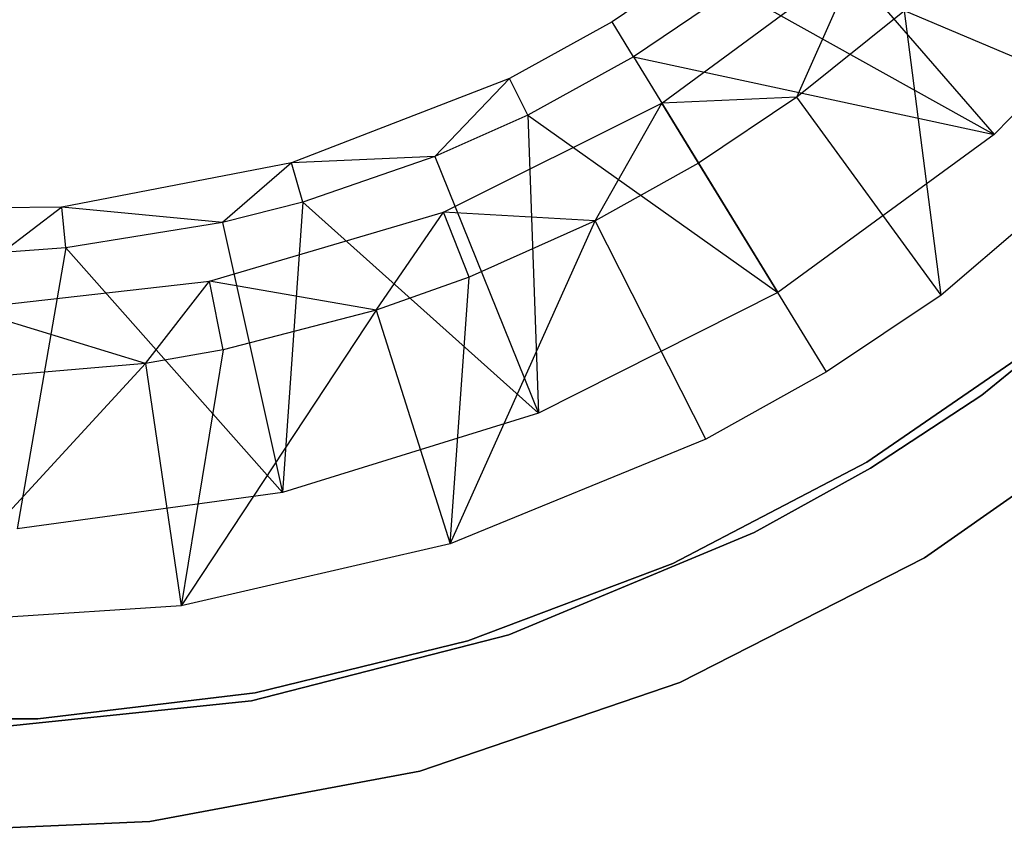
# Model space of a CAD drawing. Extents: x -189 to 189, y -189 to 189.
# Tile 205 of 256: x 1 to 15, y -28 to -16. Entities that reach past the tile are written whole.
import ezdxf

# ---------------------------------------------------------------- set-up
doc = ezdxf.new("R2010")
doc.units = 0
doc.header["$LTSCALE"] = 25.4
doc.layers.get('0').update_dxf_attribs({"linetype": 'CONTINUOUS'})

# ---------------------------------------------------------------- blocks, each defined once
blk = doc.blocks.new('NL2500012474_STL')
at = {"color": 0}
for p, q in [((203.911, -14.524, 181.452), (206.501, -17.51, 177.5)), ((203.911, -14.524, 181.452), (206.501, -17.51, 177.5)), ((209.175, -14.772, 177.5), (206.501, -17.51, 177.5)), ((209.175, -14.772, 177.5), (206.501, -17.51, 177.5)), ((202.43, -14.964, 183.5), (201.044, -15.9, 183.5)), ((202.43, -14.964, 183.5), (201.044, -15.9, 183.5)), ((201.757, -17.065, 186), (204.561, -14.993, 186)), ((201.757, -17.065, 186), (204.561, -14.993, 186)), ((203.685, -16.978, 182.5), (204.561, -14.993, 186)), ((203.685, -16.978, 182.5), (204.561, -14.993, 186)), ((202.779, -15.434, 181.452), (201.35, -16.399, 181.452)), ((202.779, -15.434, 181.452), (201.35, -16.399, 181.452)), ((202.779, -15.434, 181.452), (206.501, -17.51, 177.5)), ((202.779, -15.434, 181.452), (206.501, -17.51, 177.5)), ((205.223, -15.742, 182.5), (203.685, -16.978, 182.5)), ((205.223, -15.742, 182.5), (203.685, -16.978, 182.5)), ((205.746, -19.806, 179), (205.223, -15.742, 182.5)), ((205.746, -19.806, 179), (205.223, -15.742, 182.5)), ((208.736, -17.235, 179), (205.223, -15.742, 182.5)), ((208.736, -17.235, 179), (205.223, -15.742, 182.5)), ((201.044, -15.9, 183.5), (199.58, -16.708, 183.5)), ((201.044, -15.9, 183.5), (199.58, -16.708, 183.5)), ((201.35, -16.399, 181.452), (201.044, -15.9, 183.5)), ((201.35, -16.399, 181.452), (201.044, -15.9, 183.5)), ((201.35, -16.399, 181.452), (199.84, -17.232, 181.452)), ((201.35, -16.399, 181.452), (199.84, -17.232, 181.452)), ((201.35, -16.399, 181.452), (203.413, -19.77, 177.5)), ((201.35, -16.399, 181.452), (203.413, -19.77, 177.5)), ((201.35, -16.399, 181.452), (206.501, -17.51, 177.5)), ((201.35, -16.399, 181.452), (206.501, -17.51, 177.5)), ((199.58, -16.708, 183.5), (196.465, -17.915, 183.5)), ((199.58, -16.708, 183.5), (196.465, -17.915, 183.5)), ((199.58, -16.708, 183.5), (198.515, -17.827, 181.452)), ((199.58, -16.708, 183.5), (198.515, -17.827, 181.452)), ((199.84, -17.232, 181.452), (199.58, -16.708, 183.5)), ((199.84, -17.232, 181.452), (199.58, -16.708, 183.5)), ((203.685, -16.978, 182.5), (201.757, -17.065, 186)), ((203.685, -16.978, 182.5), (201.757, -17.065, 186)), ((203.685, -16.978, 182.5), (202.279, -17.918, 182.5)), ((203.685, -16.978, 182.5), (202.279, -17.918, 182.5)), ((205.746, -19.806, 179), (203.685, -16.978, 182.5)), ((205.746, -19.806, 179), (203.685, -16.978, 182.5)), ((198.636, -18.619, 186), (201.757, -17.065, 186)), ((198.636, -18.619, 186), (201.757, -17.065, 186)), ((200.802, -18.742, 182.5), (201.757, -17.065, 186)), ((200.802, -18.742, 182.5), (201.757, -17.065, 186)), ((202.279, -17.918, 182.5), (201.757, -17.065, 186)), ((202.279, -17.918, 182.5), (201.757, -17.065, 186)), ((199.84, -17.232, 181.452), (198.515, -17.827, 181.452)), ((199.84, -17.232, 181.452), (198.515, -17.827, 181.452)), ((199.84, -17.232, 181.452), (199.995, -21.492, 177.5)), ((199.84, -17.232, 181.452), (199.995, -21.492, 177.5)), ((199.84, -17.232, 181.452), (203.413, -19.77, 177.5)), ((199.84, -17.232, 181.452), (203.413, -19.77, 177.5)), ((208.736, -17.235, 179), (205.746, -19.806, 179)), ((208.736, -17.235, 179), (205.746, -19.806, 179)), ((206.501, -17.51, 177.5), (203.413, -19.77, 177.5)), ((206.501, -17.51, 177.5), (203.413, -19.77, 177.5)), ((198.515, -17.827, 181.452), (196.465, -17.915, 183.5)), ((198.515, -17.827, 181.452), (196.465, -17.915, 183.5)), ((198.515, -17.827, 181.452), (196.627, -18.477, 181.452)), ((198.515, -17.827, 181.452), (196.627, -18.477, 181.452)), ((198.515, -17.827, 181.452), (199.995, -21.492, 177.5)), ((198.515, -17.827, 181.452), (199.995, -21.492, 177.5)), ((196.465, -17.915, 183.5), (193.185, -18.547, 183.5)), ((196.465, -17.915, 183.5), (193.185, -18.547, 183.5)), ((196.465, -17.915, 183.5), (195.483, -18.768, 181.452)), ((196.465, -17.915, 183.5), (195.483, -18.768, 181.452)), ((196.627, -18.477, 181.452), (196.465, -17.915, 183.5)), ((196.627, -18.477, 181.452), (196.465, -17.915, 183.5)), ((202.279, -17.918, 182.5), (200.802, -18.742, 182.5)), ((202.279, -17.918, 182.5), (200.802, -18.742, 182.5)), ((204.106, -20.903, 179), (202.279, -17.918, 182.5)), ((204.106, -20.903, 179), (202.279, -17.918, 182.5)), ((193.185, -18.547, 183.5), (189.844, -18.582, 183.5)), ((193.185, -18.547, 183.5), (189.844, -18.582, 183.5)), ((193.185, -18.547, 183.5), (192.338, -19.198, 181.452)), ((193.185, -18.547, 183.5), (192.338, -19.198, 181.452)), ((195.483, -18.768, 181.452), (193.185, -18.547, 183.5)), ((195.483, -18.768, 181.452), (193.185, -18.547, 183.5)), ((193.243, -19.129, 181.452), (193.185, -18.547, 183.5)), ((193.243, -19.129, 181.452), (193.185, -18.547, 183.5)), ((196.627, -18.477, 181.452), (195.483, -18.768, 181.452)), ((196.627, -18.477, 181.452), (195.483, -18.768, 181.452)), ((196.627, -18.477, 181.452), (196.34, -22.627, 177.5)), ((196.627, -18.477, 181.452), (196.34, -22.627, 177.5)), ((196.627, -18.477, 181.452), (199.995, -21.492, 177.5)), ((196.627, -18.477, 181.452), (199.995, -21.492, 177.5)), ((195.293, -19.607, 186), (198.636, -18.619, 186)), ((195.293, -19.607, 186), (198.636, -18.619, 186)), ((197.674, -20.021, 182.5), (198.636, -18.619, 186)), ((197.674, -20.021, 182.5), (198.636, -18.619, 186)), ((199.002, -19.549, 182.5), (198.636, -18.619, 186)), ((199.002, -19.549, 182.5), (198.636, -18.619, 186)), ((200.802, -18.742, 182.5), (198.636, -18.619, 186)), ((200.802, -18.742, 182.5), (198.636, -18.619, 186)), ((195.483, -18.768, 181.452), (193.243, -19.129, 181.452)), ((195.483, -18.768, 181.452), (193.243, -19.129, 181.452)), ((195.483, -18.768, 181.452), (196.34, -22.627, 177.5)), ((195.483, -18.768, 181.452), (196.34, -22.627, 177.5)), ((198.733, -23.357, 179), (200.802, -18.742, 182.5)), ((198.733, -23.357, 179), (200.802, -18.742, 182.5)), ((200.802, -18.742, 182.5), (199.002, -19.549, 182.5)), ((200.802, -18.742, 182.5), (199.002, -19.549, 182.5)), ((202.383, -21.865, 179), (200.802, -18.742, 182.5)), ((202.383, -21.865, 179), (200.802, -18.742, 182.5)), ((209.256, -18.826, 1717), (206.325, -21.237, 1717)), ((206.325, -21.237, 1641), (209.256, -18.826, 1641)), ((206.325, -21.237, 1641), (209.256, -18.826, 1641)), ((209.256, -18.826, 1717), (206.325, -21.237, 1717)), ((193.243, -19.129, 181.452), (192.338, -19.198, 181.452)), ((193.243, -19.129, 181.452), (192.338, -19.198, 181.452)), ((193.243, -19.129, 181.452), (192.548, -23.145, 177.5)), ((193.243, -19.129, 181.452), (192.548, -23.145, 177.5)), ((193.243, -19.129, 181.452), (196.34, -22.627, 177.5)), ((193.243, -19.129, 181.452), (196.34, -22.627, 177.5)), ((191.829, -20, 186), (195.293, -19.607, 186)), ((191.829, -20, 186), (195.293, -19.607, 186)), ((194.381, -20.781, 182.5), (195.293, -19.607, 186)), ((194.381, -20.781, 182.5), (195.293, -19.607, 186)), ((195.492, -20.587, 182.5), (195.293, -19.607, 186)), ((195.492, -20.587, 182.5), (195.293, -19.607, 186)), ((197.674, -20.021, 182.5), (195.293, -19.607, 186)), ((197.674, -20.021, 182.5), (195.293, -19.607, 186)), ((199.002, -19.549, 182.5), (197.674, -20.021, 182.5)), ((199.002, -19.549, 182.5), (197.674, -20.021, 182.5)), ((198.733, -23.357, 179), (199.002, -19.549, 182.5)), ((198.733, -23.357, 179), (199.002, -19.549, 182.5)), ((203.413, -19.77, 177.5), (199.995, -21.492, 177.5)), ((203.413, -19.77, 177.5), (199.995, -21.492, 177.5)), ((205.746, -19.806, 179), (204.106, -20.903, 179)), ((205.746, -19.806, 179), (204.106, -20.903, 179)), ((194.381, -20.781, 182.5), (191.829, -20, 186)), ((194.381, -20.781, 182.5), (191.829, -20, 186)), ((197.674, -20.021, 182.5), (194.892, -24.244, 179)), ((197.674, -20.021, 182.5), (194.892, -24.244, 179)), ((197.674, -20.021, 182.5), (195.492, -20.587, 182.5)), ((197.674, -20.021, 182.5), (195.492, -20.587, 182.5)), ((197.674, -20.021, 182.5), (198.733, -23.357, 179)), ((197.674, -20.021, 182.5), (198.733, -23.357, 179)), ((204.684, -22.191, 1644), (207.26, -20.418, 1644)), ((207.26, -20.418, 1643), (204.684, -22.191, 1643)), ((204.684, -22.191, 1644), (207.26, -20.418, 1644)), ((207.26, -20.418, 1643), (204.684, -22.191, 1643)), ((195.492, -20.587, 182.5), (194.381, -20.781, 182.5)), ((195.492, -20.587, 182.5), (194.381, -20.781, 182.5)), ((195.492, -20.587, 182.5), (194.892, -24.244, 179)), ((195.492, -20.587, 182.5), (194.892, -24.244, 179)), ((194.381, -20.781, 182.5), (190.957, -24.503, 179)), ((194.381, -20.781, 182.5), (190.957, -24.503, 179)), ((194.381, -20.781, 182.5), (191.855, -20.999, 182.5)), ((194.381, -20.781, 182.5), (191.855, -20.999, 182.5)), ((194.381, -20.781, 182.5), (194.892, -24.244, 179)), ((194.381, -20.781, 182.5), (194.892, -24.244, 179)), ((204.106, -20.903, 179), (202.383, -21.865, 179)), ((204.106, -20.903, 179), (202.383, -21.865, 179)), ((206.325, -21.237, 1717), (204.735, -22.276, 1717)), ((204.735, -22.276, 1641), (206.325, -21.237, 1641)), ((204.735, -22.276, 1641), (206.325, -21.237, 1641)), ((206.325, -21.237, 1717), (204.735, -22.276, 1717)), ((205.509, -23.561, 1717), (208.717, -21.301, 1717)), ((208.717, -21.301, 1641), (205.509, -23.561, 1641)), ((205.509, -23.561, 1717), (208.717, -21.301, 1717)), ((208.717, -21.301, 1641), (205.509, -23.561, 1641)), ((206.325, -21.237, 1641), (206.325, -21.237, 1717)), ((206.325, -21.237, 1641), (206.325, -21.237, 1717)), ((199.995, -21.492, 177.5), (196.34, -22.627, 177.5)), ((199.995, -21.492, 177.5), (196.34, -22.627, 177.5)), ((202.383, -21.865, 179), (198.733, -23.357, 179)), ((202.383, -21.865, 179), (198.733, -23.357, 179)), ((201.912, -23.64, 1644), (204.684, -22.191, 1644)), ((204.684, -22.191, 1643), (201.912, -23.64, 1643)), ((204.684, -22.191, 1643), (201.912, -23.64, 1643)), ((201.912, -23.64, 1644), (204.684, -22.191, 1644)), ((204.684, -22.191, 1644), (204.684, -22.191, 1643)), ((204.684, -22.191, 1644), (204.684, -22.191, 1643)), ((204.735, -22.276, 1717), (203.074, -23.196, 1717)), ((203.074, -23.196, 1641), (204.735, -22.276, 1641)), ((203.074, -23.196, 1641), (204.735, -22.276, 1641)), ((204.735, -22.276, 1717), (203.074, -23.196, 1717)), ((204.735, -22.276, 1641), (204.735, -22.276, 1717)), ((204.735, -22.276, 1641), (204.735, -22.276, 1717)), ((196.34, -22.627, 177.5), (192.548, -23.145, 177.5)), ((196.34, -22.627, 177.5), (192.548, -23.145, 177.5)), ((203.074, -23.196, 1717), (199.572, -24.661, 1717)), ((199.572, -24.661, 1641), (203.074, -23.196, 1641)), ((199.572, -24.661, 1641), (203.074, -23.196, 1641)), ((203.074, -23.196, 1717), (199.572, -24.661, 1717)), ((203.074, -23.196, 1641), (203.074, -23.196, 1717)), ((203.074, -23.196, 1641), (203.074, -23.196, 1717)), ((198.733, -23.357, 179), (194.892, -24.244, 179)), ((198.733, -23.357, 179), (194.892, -24.244, 179)), ((202.013, -25.341, 1717), (205.509, -23.561, 1717)), ((205.509, -23.561, 1641), (202.013, -25.341, 1641)), ((202.013, -25.341, 1717), (205.509, -23.561, 1717)), ((205.509, -23.561, 1641), (202.013, -25.341, 1641)), ((205.509, -23.561, 1717), (205.509, -23.561, 1641)), ((205.509, -23.561, 1717), (205.509, -23.561, 1641)), ((198.986, -24.745, 1644), (201.912, -23.64, 1644)), ((201.912, -23.64, 1643), (198.986, -24.745, 1643)), ((198.986, -24.745, 1644), (201.912, -23.64, 1644)), ((201.912, -23.64, 1643), (198.986, -24.745, 1643)), ((201.912, -23.64, 1644), (201.912, -23.64, 1643)), ((201.912, -23.64, 1644), (201.912, -23.64, 1643)), ((194.892, -24.244, 179), (190.957, -24.503, 179)), ((194.892, -24.244, 179), (190.957, -24.503, 179)), ((199.572, -24.661, 1717), (195.894, -25.6, 1717)), ((195.894, -25.6, 1641), (199.572, -24.661, 1641)), ((195.894, -25.6, 1641), (199.572, -24.661, 1641)), ((199.572, -24.661, 1717), (195.894, -25.6, 1717)), ((195.948, -25.489, 1644), (198.986, -24.745, 1644)), ((198.986, -24.745, 1643), (195.948, -25.489, 1643)), ((195.948, -25.489, 1644), (198.986, -24.745, 1644)), ((198.986, -24.745, 1643), (195.948, -25.489, 1643)), ((198.986, -24.745, 1644), (198.986, -24.745, 1643)), ((198.986, -24.745, 1644), (198.986, -24.745, 1643)), ((199.572, -24.661, 1641), (199.572, -24.661, 1717)), ((199.572, -24.661, 1641), (199.572, -24.661, 1717)), ((198.298, -26.605, 1717), (202.013, -25.341, 1717)), ((202.013, -25.341, 1641), (198.298, -26.605, 1641)), ((198.298, -26.605, 1717), (202.013, -25.341, 1717)), ((202.013, -25.341, 1641), (198.298, -26.605, 1641)), ((202.013, -25.341, 1717), (202.013, -25.341, 1641)), ((202.013, -25.341, 1717), (202.013, -25.341, 1641)), ((192.843, -25.861, 1644), (195.948, -25.489, 1644)), ((195.948, -25.489, 1643), (192.843, -25.861, 1643)), ((192.843, -25.861, 1644), (195.948, -25.489, 1644)), ((195.948, -25.489, 1643), (192.843, -25.861, 1643)), ((195.948, -25.489, 1644), (195.948, -25.489, 1643)), ((195.948, -25.489, 1644), (195.948, -25.489, 1643)), ((195.894, -25.6, 1717), (192.119, -25.994, 1717)), ((192.119, -25.994, 1641), (195.894, -25.6, 1641)), ((192.119, -25.994, 1641), (195.894, -25.6, 1641)), ((195.894, -25.6, 1717), (192.119, -25.994, 1717)), ((195.894, -25.6, 1641), (195.894, -25.6, 1717)), ((195.894, -25.6, 1641), (195.894, -25.6, 1717)), ((189.715, -25.857, 1644), (192.843, -25.861, 1644)), ((192.843, -25.861, 1643), (189.715, -25.857, 1643)), ((189.715, -25.857, 1644), (192.843, -25.861, 1644)), ((192.843, -25.861, 1643), (189.715, -25.857, 1643)), ((192.843, -25.861, 1644), (192.843, -25.861, 1643)), ((192.843, -25.861, 1644), (192.843, -25.861, 1643)), ((194.442, -27.328, 1717), (198.298, -26.605, 1717)), ((198.298, -26.605, 1641), (194.442, -27.328, 1641)), ((194.442, -27.328, 1717), (198.298, -26.605, 1717)), ((198.298, -26.605, 1641), (194.442, -27.328, 1641)), ((198.298, -26.605, 1717), (198.298, -26.605, 1641)), ((198.298, -26.605, 1717), (198.298, -26.605, 1641)), ((190.522, -27.495, 1717), (194.442, -27.328, 1717)), ((194.442, -27.328, 1641), (190.522, -27.495, 1641)), ((190.522, -27.495, 1717), (194.442, -27.328, 1717)), ((194.442, -27.328, 1641), (190.522, -27.495, 1641)), ((194.442, -27.328, 1717), (194.442, -27.328, 1641)), ((194.442, -27.328, 1717), (194.442, -27.328, 1641))]:
    blk.add_line(p, q, dxfattribs=at)

msp = doc.modelspace()

# ---------------------------------------------------------------- block references
at = {"color": 0}
msp.add_blockref('NL2500012474_STL', (-191.311, -0.058, -1716.743), dxfattribs=at)

doc.saveas('drawing.dxf')
